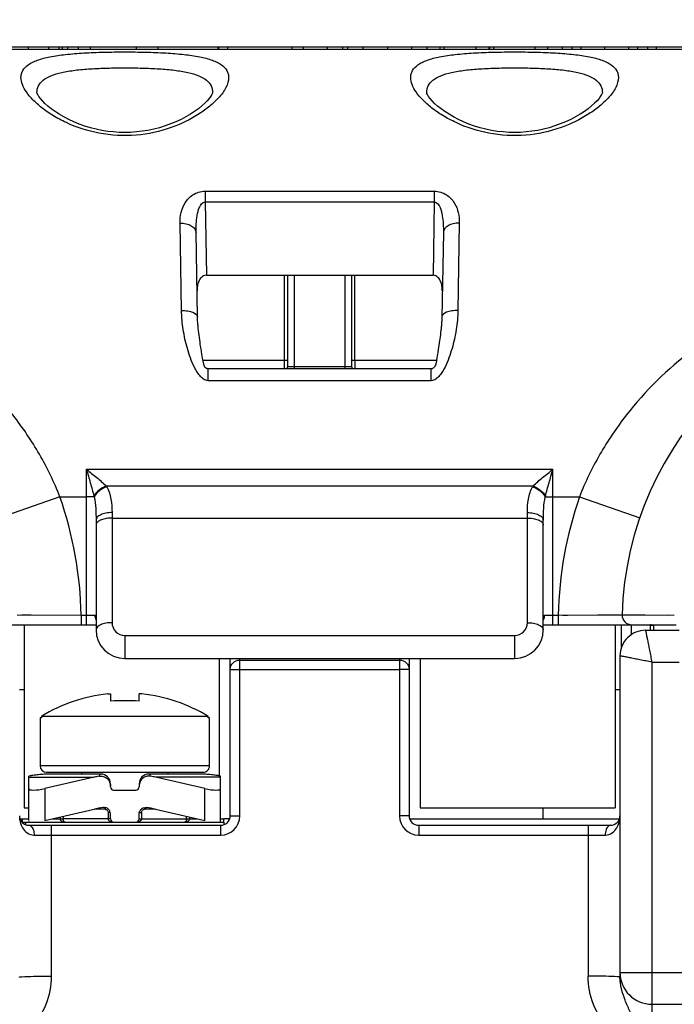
# Model space of a CAD drawing. Header units: millimetres. Extents: x 0 to 594, y 0 to 420.
# Tile 90 of 104: x 83 to 103, y 353 to 384. Entities that reach past the tile are written whole.
import ezdxf

# ---------------------------------------------------------------- set-up
doc = ezdxf.new("R2010")
doc.units = ezdxf.units.MM
doc.header["$LTSCALE"] = 32.67
doc.layers.get('0').update_dxf_attribs({"linetype": 'CONTINUOUS'})
doc.layers.add('3_ALL_AXES', color=7, linetype='CONTINUOUS')
doc.styles.get("Standard").update_dxf_attribs({"font": 'txt', "width": 0.85})
doc.dimstyles.new('DIMSTYLE_8', dxfattribs={"dimtxt": 3.5, "dimasz": 3.5, "dimexe": 1, "dimexo": 0.5, "dimgap": 0.875, "dimtad": 1, "dimdec": 1, "dimdsep": 46, "dimtxsty": 'STANDARD', "dimblk": '_FILLED', "dimblk1": '_FILLED', "dimblk2": '_FILLED', "dimcen": 0.09, "dimadec": 4, "dimazin": 2, "dimtp": 0.15, "dimtm": 0.15, "dimtfac": 1, "dimtdec": 1, "dimtofl": 0, "dimtmove": 0, "dimatfit": 3, "dimldrblk": '_FILLED', "dimfxl": 1, "dimtolj": 1, "dimarcsym": 0})

# ---------------------------------------------------------------- blocks, each defined once
blk = doc.blocks.new('_FILLED')
at = {"color": 0, "linetype": 'BYBLOCK'}
blk.add_solid([(0, 0), (-1, 0.1429), (-1, -0.1429)], dxfattribs=at)
blk = doc.blocks.new('*D11')
at = {"color": 2, "linetype": 'CONTINUOUS'}
for p, q in [((72.302, 365.632), (72.302, 398.333)), ((111.762, 365.632), (111.762, 398.333)), ((72.302, 397.333), (92.032, 397.333)), ((111.762, 397.333), (92.032, 397.333))]:
    blk.add_line(p, q, dxfattribs=at)
at = {"color": 2, "linetype": 'CONTINUOUS', "xscale": 3.5, "yscale": 3.5, "zscale": 3.5, "rotation": 180}
blk.add_blockref('_FILLED', (72.302, 397.333), dxfattribs=at)
at = {"color": 2, "linetype": 'CONTINUOUS', "xscale": 3.5, "yscale": 3.5, "zscale": 3.5}
blk.add_blockref('_FILLED', (111.762, 397.333), dxfattribs=at)
at = {"color": 2, "linetype": 'CONTINUOUS', "insert": (92.032, 401.708), "char_height": 3.5, "width": 14.625, "attachment_point": 2, "line_spacing_factor": 0.9}
blk.add_mtext('39.5', dxfattribs=at)

msp = doc.modelspace()

# ---------------------------------------------------------------- linework, layer by layer
at = {"color": 7, "linetype": 'CONTINUOUS'}
for p, q in [((80.53066, 383.20778), (118.03174, 383.20778)), ((83.97701, 383.13193), (83.97701, 383.20778)), ((84.14955, 383.13193), (84.14955, 383.20778)), ((84.48467, 383.13193), (84.48467, 383.20778)), ((84.8628, 383.13193), (84.8628, 383.20778)), ((86.30013, 383.13193), (86.30013, 383.20778)), ((86.97074, 383.13193), (86.97074, 383.20778)), ((88.85723, 383.13193), (88.85723, 383.20778)), ((88.87723, 383.13193), (88.87723, 383.20778)), ((89.15807, 383.13193), (89.15807, 383.20778)), ((91.16782, 383.13193), (91.16782, 383.20778)), ((91.52076, 383.13193), (91.52076, 383.20778)), ((92.2728, 383.13193), (92.2728, 383.20778)), ((92.75551, 383.13193), (92.75551, 383.20778)), ((92.9171, 383.13193), (92.9171, 383.20778)), ((93.39153, 383.13193), (93.39153, 383.20778)), ((94.16428, 383.13193), (94.16428, 383.20778)), ((94.91632, 383.13193), (94.91632, 383.20778)), ((95.39903, 383.13193), (95.39903, 383.20778)), ((95.79776, 383.13193), (95.79776, 383.20778)), ((95.92939, 383.13193), (95.92939, 383.20778)), ((96.93004, 383.13193), (96.93004, 383.20778)), ((97.33815, 383.13193), (97.33815, 383.20778)), ((97.35486, 383.13193), (97.35486, 383.20778)), ((97.48319, 383.13193), (97.48319, 383.20778)), ((98.77802, 383.13193), (98.77802, 383.20778)), ((99.17165, 383.13193), (99.17165, 383.20778)), ((99.63364, 383.13193), (99.63364, 383.20778)), ((99.93611, 383.13193), (99.93611, 383.20778)), ((101.99334, 383.13193), (101.99334, 383.20778)), ((102.3041, 383.13193), (102.3041, 383.20778)), ((64.03174, 383.13193), (120.03174, 383.13193)), ((83.18169, 381.78226), (83.18176, 381.78023)), ((95.38169, 381.78226), (95.38176, 381.78023)), ((88.20706, 374.76037), (88.161, 377.39926)), ((88.48428, 376.06275), (95.5792, 376.06275)), ((91.03174, 373.20778), (91.03174, 376.06275)), ((93.03174, 376.06275), (93.03174, 373.20778)), ((95.81849, 374.27285), (95.81023, 374.20606)), ((95.8264, 374.34097), (95.81849, 374.27285)), ((88.27537, 374.0439), (88.26523, 374.11741)), ((88.28541, 373.97383), (88.27537, 374.0439)), ((88.29527, 373.90714), (88.28541, 373.97383)), ((88.30483, 373.84429), (88.29527, 373.90714)), ((95.77596, 373.95536), (95.76282, 373.8665)), ((95.7846, 374.0156), (95.77596, 373.95536)), ((95.79318, 374.07711), (95.7846, 374.0156)), ((95.80176, 374.14077), (95.79318, 374.07711)), ((95.81023, 374.20606), (95.80176, 374.14077)), ((88.3179, 373.76065), (88.30483, 373.84429)), ((88.33101, 373.67883), (88.3179, 373.76065)), ((88.34519, 373.59286), (88.33101, 373.67883)), ((95.72705, 373.63365), (95.71375, 373.54987)), ((95.74498, 373.7491), (95.72705, 373.63365)), ((95.76282, 373.8665), (95.74498, 373.7491)), ((88.35536, 373.53285), (88.34519, 373.59286)), ((88.36598, 373.47203), (88.35536, 373.53285)), ((88.37676, 373.41264), (88.36598, 373.47203)), ((95.71375, 373.54987), (95.70071, 373.46972)), ((95.51952, 373.13473), (88.54397, 373.13473)), ((85.03174, 368.40272), (85.03174, 364.97679)), ((99.03174, 364.97679), (99.03174, 368.40272)), ((80.8765, 365.13193), (85.03174, 365.13193)), ((82.78174, 365.13193), (82.78174, 359.40778)), ((99.03174, 365.13193), (103.18699, 365.13193)), ((101.28174, 365.13193), (101.28174, 359.40778)), ((101.48174, 364.43325), (101.48174, 365.13193)), ((102.48174, 365.10778), (102.48174, 364.95778)), ((102.23174, 364.95778), (103.28174, 364.95778)), ((85.93174, 364.07679), (98.13174, 364.07679)), ((88.88174, 364.07679), (88.88174, 360.39751)), ((89.23174, 359.15777), (89.23174, 364.07679)), ((94.83174, 364.07679), (94.83174, 359.15777)), ((95.18174, 364.07679), (95.18174, 359.40778)), ((101.43174, 364.15777), (101.43174, 354.1114)), ((102.43174, 363.95778), (102.43174, 354.25778)), ((102.43174, 363.95778), (103.28174, 363.95778)), ((82.63174, 363.10778), (82.78174, 363.10778)), ((85.39555, 362.96691), (85.48174, 362.96691)), ((85.48174, 362.96691), (85.48174, 362.73884)), ((86.38174, 362.73884), (86.38174, 362.96691)), ((86.46793, 362.96691), (86.38174, 362.96691)), ((101.28174, 363.10778), (101.43174, 363.10778)), ((83.28174, 362.21559), (83.28174, 360.71559)), ((83.32023, 362.21559), (83.28174, 362.21559)), ((83.32023, 362.26559), (83.32023, 362.21559)), ((88.54326, 362.26559), (83.32023, 362.26559)), ((88.54326, 362.21559), (88.54326, 362.26559)), ((88.58174, 362.21559), (88.54326, 362.21559)), ((88.58174, 360.71559), (88.58174, 362.21559)), ((82.93174, 359.00644), (82.93174, 360.39756)), ((83.18336, 360.43484), (83.09825, 360.42425)), ((84.97016, 360.3599), (83.43174, 360.00644)), ((83.48174, 360.51559), (88.38174, 360.51559)), ((85.18174, 360.45778), (83.59419, 360.45778)), ((84.58174, 360.45778), (84.58174, 360.51559)), ((88.2693, 360.45778), (86.68174, 360.45778)), ((88.43174, 360.00644), (86.89333, 360.3599)), ((87.28174, 360.51559), (87.28174, 360.45778)), ((88.93174, 358.95778), (88.93174, 360.39751)), ((85.48174, 360.05778), (85.48174, 360.15778)), ((86.38174, 360.15778), (86.38174, 360.05778)), ((85.58174, 359.95778), (86.28174, 359.95778)), ((82.78174, 359.40778), (82.93174, 359.40778)), ((83.43174, 359.00644), (84.97016, 359.3599)), ((85.48174, 359.05778), (85.48174, 359.2133)), ((86.38174, 359.05778), (86.38174, 359.2133)), ((86.89333, 359.3599), (88.43174, 359.00644)), ((95.18174, 359.40778), (101.28174, 359.40778)), ((99.03174, 359.05778), (99.03174, 359.40778)), ((82.64898, 359.05778), (82.93174, 359.05778)), ((82.73155, 358.95778), (82.73155, 359.05778)), ((82.73155, 358.95778), (89.03174, 358.95778)), ((82.83168, 358.87497), (82.83168, 358.95778)), ((82.93174, 358.97691), (82.93174, 358.95778)), ((82.93174, 358.85778), (88.93172, 358.85778)), ((88.93174, 359.05778), (89.03174, 359.05778)), ((89.03174, 358.95778), (89.03174, 358.8756)), ((95.13176, 358.85778), (101.13174, 358.85778)), ((102.43174, 353.25778), (120.73943, 353.25778))]:
    msp.add_line(p, q, dxfattribs=at)
at = {"color": 9, "linetype": 'CONTINUOUS'}
for p, q in [((82.91573, 383.13193), (82.91573, 383.20778)), ((83.55008, 383.13193), (83.55008, 383.20778)), ((83.87796, 383.13193), (83.87796, 383.20778)), ((100.21899, 383.13193), (100.21899, 383.20778)), ((100.95333, 383.13193), (100.95333, 383.20778)), ((101.70744, 383.13193), (101.70744, 383.20778)), ((102.57501, 383.13193), (102.57501, 383.20778)), ((88.4442, 378.69179), (88.4442, 378.35909)), ((88.4442, 378.69179), (95.61929, 378.69179)), ((95.61929, 378.69179), (95.61929, 378.35909)), ((88.4442, 378.35909), (88.48428, 376.06275)), ((88.4442, 378.35909), (95.61929, 378.35909)), ((95.61929, 378.35909), (95.5792, 376.06275)), ((87.70714, 374.95978), (87.66108, 377.6964)), ((96.40241, 377.6964), (96.35635, 374.95978)), ((90.93174, 373.13473), (90.93174, 376.06275)), ((91.23174, 376.06275), (91.23174, 373.13473)), ((92.83174, 373.13473), (92.83174, 376.06275)), ((93.13174, 373.40778), (93.1317, 376.06275)), ((88.37768, 373.40778), (91.03174, 373.40778)), ((93.03174, 373.40778), (95.69023, 373.40778)), ((93.13174, 373.40778), (93.13174, 373.13473)), ((88.54397, 372.76446), (88.54397, 373.13473)), ((91.03174, 373.20778), (93.03174, 373.20778)), ((95.51952, 372.76446), (95.51952, 373.13473)), ((95.51952, 372.76446), (88.54397, 372.76446)), ((84.73174, 365.13193), (84.73174, 369.99386)), ((84.73174, 369.99386), (99.33174, 369.99386)), ((99.33174, 365.13193), (99.33174, 369.99386)), ((85.35162, 369.47464), (98.71185, 369.47462)), ((83.90144, 369.13193), (82.0107, 368.47994)), ((83.90149, 369.13174), (84.73174, 369.13193)), ((99.09357, 369.13193), (100.16199, 369.13172)), ((100.16205, 369.13193), (102.05279, 368.47994)), ((85.53174, 368.63834), (85.53174, 365.19538)), ((85.53174, 368.4679), (98.53174, 368.4679)), ((98.53174, 365.19538), (98.53174, 368.63834)), ((82.56709, 365.44096), (84.56808, 365.43193)), ((82.70541, 365.44019), (83.00358, 365.43865)), ((83.00358, 365.43865), (84.56808, 365.43193)), ((84.56808, 365.43193), (84.56808, 365.13193)), ((84.56808, 365.43193), (84.99155, 365.43193)), ((99.07194, 365.43193), (99.49541, 365.43193)), ((99.49541, 365.43193), (101.49639, 365.44096)), ((99.49541, 365.43193), (99.49541, 365.13193)), ((100.74322, 365.43711), (101.0599, 365.43865)), ((101.0599, 365.43865), (101.44627, 365.44068)), ((101.44627, 365.44068), (101.49639, 365.44096)), ((101.49639, 365.44096), (103.13231, 365.43385)), ((101.49639, 365.44096), (101.49926, 365.4409)), ((101.49926, 365.4409), (102.09885, 365.43858)), ((102.09885, 365.43858), (102.20646, 365.43814)), ((102.20646, 365.43814), (102.91288, 365.4349)), ((101.78174, 365.13193), (101.78174, 364.81813)), ((102.48174, 365.10778), (102.38174, 365.10778)), ((102.38174, 364.95778), (102.38174, 365.10777)), ((85.93174, 364.79538), (85.93174, 364.07679)), ((85.93174, 364.79538), (98.13174, 364.79538)), ((98.13174, 364.79538), (98.13174, 364.07679)), ((89.53174, 359.14993), (89.53174, 364.07679)), ((94.53174, 364.07679), (94.53174, 359.14993)), ((89.53174, 364.02557), (94.53174, 364.02557)), ((89.53174, 363.72668), (94.53174, 363.72668)), ((88.58174, 360.71559), (83.28174, 360.71559)), ((82.93174, 360.3599), (84.97016, 360.3599)), ((88.93174, 360.3599), (86.89333, 360.3599)), ((83.43174, 360.00644), (83.43174, 359.00644)), ((88.43174, 359.00644), (88.43174, 360.00644)), ((84.00156, 359.13736), (84.00156, 359.05777)), ((85.3127, 359.35778), (84.97016, 359.35778)), ((85.40793, 359.25778), (85.40793, 359.05777)), ((85.47661, 359.25778), (85.40793, 359.25778)), ((86.38683, 359.25778), (86.45555, 359.25778)), ((86.45555, 359.25778), (86.45555, 359.05777)), ((86.89333, 359.35778), (86.55079, 359.35778)), ((87.86193, 359.05777), (87.86193, 359.13736)), ((83.63174, 358.85778), (83.63174, 354.13759)), ((83.65521, 359.05778), (84.00156, 359.05777)), ((83.90505, 359.11518), (83.90505, 359.05778)), ((85.48174, 359.05778), (84.00156, 359.05778)), ((86.38174, 359.05778), (88.20828, 359.05778)), ((87.95844, 359.11518), (87.95844, 359.05778)), ((88.93174, 358.85778), (88.93174, 358.54993)), ((95.13174, 358.85778), (95.13174, 358.54993)), ((100.43174, 358.85778), (100.43174, 354.13759)), ((83.63174, 358.54993), (88.93174, 358.54993)), ((95.13174, 358.54993), (100.43176, 358.54993)), ((101.43174, 354.25778), (120.73943, 354.25778)), ((102.43174, 354.25778), (102.43174, 351.31014))]:
    msp.add_line(p, q, dxfattribs=at)
at = {"color": 7, "linetype": 'CONTINUOUS'}
for points in [[(88.68172, 381.78024), (88.68178, 381.78215), (88.6807, 381.77653), (88.67377, 381.75449), (88.65578, 381.71491), (88.62334, 381.66018), (88.57631, 381.5953), (88.51385, 381.52198), (88.43512, 381.44157), (88.34229, 381.35786), (88.23598, 381.27233), (88.11619, 381.18585), (87.98494, 381.10065), (87.84308, 381.01789), (87.69114, 380.93848), (87.53111, 380.86398), (87.36415, 380.79533), (87.19113, 380.73329), (87.0142, 380.67888), (86.83545, 380.63275), (86.65543, 380.59502), (86.47424, 380.56567), (86.29395, 380.54488), (86.11497, 380.53248), (85.93485, 380.52823), (85.75473, 380.5322), (85.57571, 380.54432), (85.39532, 380.56483), (85.21398, 380.59392), (85.03377, 380.63142), (84.85478, 380.67733), (84.67759, 380.73155), (84.50429, 380.79343), (84.337, 380.86196), (84.17663, 380.93637), (84.02433, 381.01572), (83.88209, 381.09847), (83.75043, 381.18371), (83.63022, 381.27026), (83.5235, 381.3559), (83.43026, 381.43977), (83.35113, 381.52035), (83.28832, 381.59383), (83.24101, 381.65887), (83.2083, 381.71379), (83.19005, 381.75364), (83.18289, 381.7761), (83.18169, 381.78226)], [(100.88172, 381.78024), (100.88178, 381.78215), (100.8807, 381.77653), (100.87377, 381.75449), (100.85578, 381.71491), (100.82334, 381.66018), (100.77631, 381.5953), (100.71385, 381.52198), (100.63512, 381.44157), (100.54229, 381.35786), (100.43598, 381.27233), (100.31619, 381.18585), (100.18494, 381.10065), (100.04308, 381.01789), (99.89114, 380.93848), (99.73111, 380.86398), (99.56415, 380.79533), (99.39113, 380.73329), (99.2142, 380.67888), (99.03545, 380.63275), (98.85543, 380.59502), (98.67424, 380.56567), (98.49395, 380.54488), (98.31497, 380.53248), (98.13485, 380.52823), (97.95473, 380.5322), (97.77571, 380.54432), (97.59532, 380.56483), (97.41398, 380.59392), (97.23377, 380.63142), (97.05478, 380.67733), (96.87759, 380.73155), (96.70429, 380.79343), (96.537, 380.86196), (96.37663, 380.93637), (96.22433, 381.01572), (96.08209, 381.09847), (95.95043, 381.18371), (95.83022, 381.27026), (95.7235, 381.3559), (95.63026, 381.43977), (95.55113, 381.52035), (95.48832, 381.59383), (95.44101, 381.65887), (95.4083, 381.71379), (95.39005, 381.75364), (95.38289, 381.7761), (95.38169, 381.78226)], [(95.90249, 377.39926), (95.85599, 374.73953), (95.85492, 374.70357), (95.85346, 374.66745), (95.85162, 374.63131), (95.84943, 374.59494), (95.84689, 374.55826), (95.84403, 374.52146), (95.8409, 374.48477), (95.83752, 374.44811), (95.83393, 374.41163), (95.83021, 374.37584), (95.8264, 374.34097)], [(88.26523, 374.11741), (88.25508, 374.19426), (88.25004, 374.23398), (88.24511, 374.27409), (88.24032, 374.31463), (88.23568, 374.3556), (88.23131, 374.39635), (88.22721, 374.43681), (88.22341, 374.47694), (88.22, 374.51603), (88.21702, 374.55348), (88.21445, 374.58953), (88.21226, 374.62476), (88.21044, 374.65895), (88.20899, 374.69209), (88.20788, 374.72509), (88.20706, 374.76044)], [(88.54397, 373.13471), (88.53551, 373.13496), (88.51912, 373.13705), (88.50451, 373.14115), (88.49104, 373.14713), (88.47828, 373.15469), (88.4668, 373.16314), (88.45682, 373.17212), (88.44807, 373.1816), (88.44052, 373.19126), (88.43436, 373.20046), (88.42939, 373.20889), (88.42511, 373.21707), (88.42153, 373.22473), (88.41859, 373.23173), (88.4157, 373.23941), (88.41277, 373.24819), (88.40979, 373.25819), (88.40638, 373.27085), (88.40227, 373.28761), (88.3976, 373.30822), (88.39268, 373.33125), (88.38756, 373.3564), (88.38219, 373.38391), (88.37676, 373.41264)], [(95.70071, 373.46972), (95.69206, 373.41833), (95.6878, 373.39374), (95.68355, 373.36987), (95.67935, 373.34707), (95.67538, 373.32633), (95.67161, 373.30752), (95.6681, 373.29103), (95.66516, 373.27817), (95.66298, 373.2693), (95.66129, 373.26298), (95.65966, 373.2575), (95.65802, 373.25258), (95.65626, 373.24784), (95.65385, 373.24195), (95.65051, 373.23455), (95.64627, 373.22604), (95.64093, 373.21651), (95.63429, 373.20608), (95.62623, 373.19502), (95.61672, 373.18373), (95.60562, 373.17239), (95.59289, 373.16144), (95.57889, 373.15178), (95.56373, 373.14394), (95.54751, 373.13831), (95.53078, 373.13527), (95.51952, 373.1347)], [(83.09824, 360.42425), (83.01382, 360.41171), (82.93174, 360.39754)], [(83.59419, 360.45778), (83.52968, 360.45722), (83.44231, 360.45466), (83.35545, 360.45006), (83.26911, 360.44345), (83.18336, 360.43484)], [(88.93174, 360.39754), (88.84968, 360.41171), (88.76525, 360.42425), (88.68014, 360.43484), (88.59439, 360.44345), (88.50805, 360.45006), (88.42118, 360.45466), (88.33381, 360.45722), (88.2693, 360.45778)]]:
    msp.add_lwpolyline(points, dxfattribs=at)
at = {"color": 9, "linetype": 'CONTINUOUS'}
msp.add_lwpolyline([(99.64489, 365.43253), (99.79357, 365.43309), (100.74322, 365.43711)], dxfattribs=at)
at = {"color": 7, "linetype": 'CONTINUOUS'}
for centre, radius, start, end in [((111.76174, 365.13193), 10.27, 2.933512, 178.275694), ((90.93174, 373.20778), 0.1, 312.882233, 360), ((93.13174, 373.20778), 0.1, 179.999933, 227.117763), ((101.79626, 365.43193), 0.3, 178.275694, 270), ((85.93174, 364.97679), 0.9, 180, 270), ((98.13174, 364.97679), 0.9, 270, 360), ((102.23174, 364.15778), 0.8, 90, 180.000727), ((85.93174, 357.95892), 5.0366, 96.111215, 121.232139), ((85.93174, 357.95892), 5.0366, 58.767861, 83.888785), ((85.93174, 356.77002), 5.98576, 85.688523, 94.311477), ((83.48174, 360.71559), 0.2, 180, 270), ((88.38174, 360.71559), 0.2, 269.99999, 360), ((85.8128, 356.6908), 3.76461, 100.480173, 102.934204), ((85.18174, 360.15778), 0.3, 0, 90), ((86.68174, 360.15775), 0.3, 89.952997, 180.001005), ((86.05067, 356.69073), 3.76469, 77.065814, 79.519793), ((88.2725, 356.82036), 3.63739, 84.059665, 90.050449), ((85.58174, 360.05778), 0.1, 180, 270), ((86.28174, 360.05778), 0.1, 270, 360), ((82.93174, 359.15778), 0.3, 180, 270), ((85.81972, 355.65765), 3.79847, 98.593491, 102.92406), ((86.04376, 355.65763), 3.79849, 77.075952, 81.4065), ((88.93174, 359.15778), 0.3, 269.995623, 359.997027), ((95.13174, 359.15778), 0.3, 180.001647, 270.003714), ((101.13174, 359.15778), 0.3, 270, 360), ((85.58174, 359.05778), 0.1, 180, 270), ((86.28174, 359.05778), 0.1, 270, 360), ((102.43174, 354.25778), 1, 180, 270)]:
    msp.add_arc(centre, radius, start, end, dxfattribs=at)
at = {"color": 9, "linetype": 'CONTINUOUS'}
for centre, radius, start, end in [((84.55615, 368.99128), 0.93081, 29.425768, 31.284204), ((99.50686, 368.99156), 0.93026, 148.716467, 150.574413), ((72.30174, 365.13193), 12.27, 1.401014, 19.025123), ((84.75792, 294.09497), 75.03697, 89.8380788, 90.0199909), ((83.4954, 368.79282), 1.51301, 12.940365, 13.884691), ((100.55537, 368.79589), 1.49993, 166.112526, 167.053518), ((111.76174, 365.13193), 12.27, 160.974948, 178.598986), ((85.33698, 365.43212), 0.34543, 180.031172, 193.0203), ((98.7265, 365.43213), 0.34544, 346.979686, 359.967943), ((85.93174, 365.19538), 0.4, 180.000613, 270.000292), ((98.13175, 365.19538), 0.4, 269.999709, 359.999387), ((102.58174, 365.10778), 0.2, 169.448712, 180.004061), ((88.2693, 357.03624), 3.42154, 88.788442, 90.000026), ((88.26932, 357.03754), 3.42024, 88.511157, 88.788386), ((88.27139, 357.07756), 3.38018, 78.734252, 88.528571), ((88.93163, 359.15004), 0.60011, 270.010656, 359.989153), ((95.13186, 359.15004), 0.60011, 180.010912, 269.989088), ((83.60347, 463.55027), 105.00034, 269.7216028, 270.0154283), ((100.43858, 472.89802), 114.3481, 269.996584, 270.2663818)]:
    msp.add_arc(centre, radius, start, end, dxfattribs=at)
at = {"color": 7, "linetype": 'CONTINUOUS'}
for centre, major_axis, start_param, end_param in [((83.43174, 360.12132), (0.49931, 0.12076), 3.08900106, 4.65979739), ((88.43174, 360.12132), (0.49931, -0.12076), -1.51820473, 0.05259159)]:
    msp.add_ellipse(centre, major_axis=major_axis, ratio=0.2176587, start_param=start_param, end_param=end_param, dxfattribs=at)
at = {"color": 9, "linetype": 'CONTINUOUS'}
for points, knots in [([(82.68174, 382.24837), (82.68175, 382.2859), (82.69067, 382.36118), (82.75066, 382.50895), (82.87668, 382.63249), (83.04021, 382.72752), (83.2644, 382.82165), (83.61338, 382.90902), (84.1014, 382.97778), (84.66585, 383.02085), (85.28463, 383.04395), (85.93175, 383.05113), (86.57887, 383.04395), (87.19764, 383.02085), (87.7621, 382.97778), (88.25012, 382.90901), (88.5991, 382.82165), (88.82329, 382.72752), (88.98682, 382.6325), (89.11283, 382.50895), (89.17281, 382.36118), (89.18173, 382.2859), (89.18174, 382.24837)], [0, 0, 0, 0, 0.01584092, 0.03159337, 0.06651434, 0.08750039, 0.11143337, 0.16881896, 0.23870418, 0.31928661, 0.40761482, 0.50000032, 0.59238583, 0.68071403, 0.76129649, 0.83118174, 0.88856744, 0.9125005, 0.93348654, 0.96840695, 0.98415921, 1, 1, 1, 1]), ([(94.88174, 382.24837), (94.88175, 382.2859), (94.89067, 382.36118), (94.95066, 382.50895), (95.07668, 382.63249), (95.24021, 382.72752), (95.4644, 382.82165), (95.81338, 382.90902), (96.3014, 382.97778), (96.86585, 383.02085), (97.48463, 383.04395), (98.13175, 383.05113), (98.77887, 383.04395), (99.39764, 383.02085), (99.9621, 382.97778), (100.45012, 382.90901), (100.7991, 382.82165), (101.02329, 382.72752), (101.18682, 382.6325), (101.31283, 382.50895), (101.37281, 382.36118), (101.38173, 382.2859), (101.38174, 382.24837)], [0, 0, 0, 0, 0.01584092, 0.03159337, 0.06651434, 0.08750039, 0.11143337, 0.16881896, 0.23870418, 0.31928661, 0.40761482, 0.50000032, 0.59238583, 0.68071403, 0.76129649, 0.83118174, 0.88856744, 0.9125005, 0.93348654, 0.96840695, 0.98415921, 1, 1, 1, 1]), ([(83.18174, 381.77992), (83.18175, 381.8512), (83.21423, 382.00187), (83.3797, 382.18784), (83.6373, 382.3221), (83.9774, 382.41878), (84.39305, 382.4844), (84.86998, 382.52536), (85.38987, 382.54718), (85.93175, 382.55396), (86.47362, 382.54718), (86.99351, 382.52536), (87.47044, 382.4844), (87.88609, 382.41878), (88.22619, 382.3221), (88.48379, 382.18785), (88.64926, 382.00187), (88.68173, 381.8512), (88.68174, 381.77992)], [0, 0, 0, 0, 0.03494426, 0.07219454, 0.11808642, 0.17566054, 0.24494296, 0.32409517, 0.41024499, 0.50000013, 0.58975526, 0.67590503, 0.75505716, 0.8243395, 0.88191344, 0.92780508, 0.96505539, 1, 1, 1, 1]), ([(95.38174, 381.77992), (95.38175, 381.8512), (95.41423, 382.00187), (95.5797, 382.18784), (95.8373, 382.3221), (96.1774, 382.41878), (96.59305, 382.4844), (97.06998, 382.52536), (97.58987, 382.54718), (98.13175, 382.55396), (98.67362, 382.54718), (99.19351, 382.52536), (99.67044, 382.4844), (100.08609, 382.41878), (100.42619, 382.3221), (100.68379, 382.18785), (100.84926, 382.00187), (100.88173, 381.8512), (100.88174, 381.77992)], [0, 0, 0, 0, 0.03494426, 0.07219454, 0.11808642, 0.17566054, 0.24494296, 0.32409517, 0.41024499, 0.50000013, 0.58975526, 0.67590503, 0.75505716, 0.8243395, 0.88191344, 0.92780508, 0.96505539, 1, 1, 1, 1]), ([(88.85782, 381.60309), (88.77637, 381.51397), (88.58601, 381.33698), (88.11261, 380.99537), (87.35217, 380.62836), (86.27811, 380.39384), (85.14463, 380.45507), (84.27459, 380.73578), (83.69343, 381.04456), (83.34277, 381.28503), (83.06202, 381.53181), (82.85338, 381.77625), (82.71933, 382.01197), (82.68177, 382.17456), (82.68174, 382.24837)], [0, 0, 0, 0, 0.05036508, 0.10800944, 0.24310277, 0.39930527, 0.56169194, 0.71072964, 0.77662402, 0.83575928, 0.88769266, 0.93214006, 0.96921147, 1, 1, 1, 1]), ([(89.18174, 382.24837), (89.1817, 382.14202), (89.1256, 381.97171), (88.99597, 381.76469), (88.90744, 381.65739), (88.85782, 381.60309)], [0, 0, 0, 0, 0.43442585, 0.69952847, 1, 1, 1, 1]), ([(101.05782, 381.60309), (100.97637, 381.51397), (100.78601, 381.33698), (100.31261, 380.99537), (99.55217, 380.62836), (98.47811, 380.39384), (97.34463, 380.45507), (96.47459, 380.73578), (95.89343, 381.04456), (95.54277, 381.28503), (95.26202, 381.53181), (95.05338, 381.77625), (94.91933, 382.01197), (94.88177, 382.17456), (94.88174, 382.24837)], [0, 0, 0, 0, 0.05036508, 0.10800944, 0.24310277, 0.39930527, 0.56169194, 0.71072964, 0.77662402, 0.83575928, 0.88769266, 0.93214006, 0.96921147, 1, 1, 1, 1]), ([(101.38174, 382.24837), (101.3817, 382.14202), (101.3256, 381.97171), (101.19597, 381.76469), (101.10744, 381.65739), (101.05782, 381.60309)], [0, 0, 0, 0, 0.43442585, 0.69952847, 1, 1, 1, 1]), ([(87.66108, 377.6964), (87.65924, 377.80576), (87.67933, 378.0264), (87.80173, 378.34521), (88.00981, 378.5654), (88.24035, 378.67165), (88.37523, 378.69188), (88.4442, 378.69179)], [0, 0, 0, 0, 0.23264727, 0.46603473, 0.71491657, 0.8532908, 1, 1, 1, 1]), ([(95.61929, 378.69179), (95.68826, 378.69172), (95.82316, 378.67182), (96.05362, 378.56531), (96.26174, 378.34524), (96.38415, 378.02639), (96.40426, 377.80576), (96.40241, 377.6964)], [0, 0, 0, 0, 0.14670532, 0.28507471, 0.53396059, 0.76735122, 1, 1, 1, 1]), ([(88.161, 377.39926), (88.15946, 377.48743), (88.1626, 377.66385), (88.18475, 377.88195), (88.222, 378.05598), (88.26976, 378.21221), (88.35947, 378.36164), (88.4442, 378.35909)], [0, 0, 0, 0, 0.2531029, 0.50513534, 0.63091573, 0.75670348, 1, 1, 1, 1]), ([(95.61929, 378.35909), (95.70402, 378.36142), (95.79371, 378.21227), (95.84149, 378.05598), (95.87874, 377.88196), (95.90089, 377.66386), (95.90403, 377.48743), (95.90249, 377.39926)], [0, 0, 0, 0, 0.24328172, 0.36907082, 0.49485331, 0.74689048, 1, 1, 1, 1]), ([(87.66108, 377.69641), (87.72482, 377.6971), (87.84722, 377.68446), (88.00853, 377.62431), (88.1262, 377.52928), (88.16029, 377.43998), (88.161, 377.39926)], [0, 0, 0, 0, 0.30223351, 0.57666453, 0.80687157, 1, 1, 1, 1]), ([(96.40241, 377.6964), (96.33867, 377.6971), (96.21627, 377.68445), (96.05496, 377.6243), (95.93728, 377.52928), (95.9032, 377.43998), (95.90249, 377.39926)], [0, 0, 0, 0, 0.30223296, 0.5766644, 0.80687196, 1, 1, 1, 1]), ([(83.90153, 369.13174), (83.72086, 369.59009), (83.29115, 370.47858), (82.19666, 372.09944), (80.44386, 373.81327), (77.9178, 375.2964), (75.11432, 376.18909), (72.1691, 376.47123), (69.23077, 376.13364), (66.44923, 375.18912), (64.78454, 374.1641), (64.03184, 373.56319)], [0, 0, 0, 0, 0.06328117, 0.12620791, 0.25053518, 0.3743533, 0.49924699, 0.62547478, 0.75159421, 0.87629129, 1, 1, 1, 1]), ([(120.03164, 373.56319), (119.27876, 374.16424), (117.61363, 375.18947), (114.83132, 376.13401), (111.89243, 376.47128), (108.9472, 376.18867), (106.14441, 375.29577), (103.61931, 373.81288), (101.86695, 372.09955), (100.77246, 370.47882), (100.34267, 369.59019), (100.16195, 369.13172)], [0, 0, 0, 0, 0.12373862, 0.24846615, 0.3746166, 0.5008491, 0.62571315, 0.74947953, 0.87377147, 0.93670272, 1, 1, 1, 1]), ([(87.70714, 374.95978), (87.77077, 374.96069), (87.86368, 374.95515), (87.98208, 374.93081), (88.09648, 374.8955), (88.20586, 374.82913), (88.20706, 374.76037)], [0, 0, 0, 0, 0.33808341, 0.49384998, 0.63462995, 1, 1, 1, 1]), ([(88.54397, 372.76446), (88.51706, 372.76447), (88.46302, 372.77479), (88.36824, 372.82601), (88.27309, 372.92101), (88.18267, 373.05092), (88.08189, 373.23439), (87.9813, 373.47407), (87.85527, 373.86456), (87.74811, 374.35935), (87.71048, 374.76092), (87.70714, 374.95978)], [0, 0, 0, 0, 0.03278937, 0.06543741, 0.1300488, 0.19423333, 0.25805382, 0.38471897, 0.51025212, 0.75766584, 1, 1, 1, 1]), ([(96.35635, 374.95978), (96.353, 374.76093), (96.31538, 374.35939), (96.20824, 373.86464), (96.08223, 373.47418), (95.98166, 373.23452), (95.8809, 373.05106), (95.7905, 372.92114), (95.69536, 372.82611), (95.60055, 372.77482), (95.54647, 372.76448), (95.51952, 372.76446)], [0, 0, 0, 0, 0.24231865, 0.48971254, 0.6152347, 0.74188874, 0.80570381, 0.86988291, 0.93449664, 0.96716458, 1, 1, 1, 1]), ([(96.35635, 374.95978), (96.29271, 374.96069), (96.19981, 374.95515), (96.0814, 374.93081), (95.967, 374.89549), (95.85762, 374.82913), (95.85642, 374.76037)], [0, 0, 0, 0, 0.33808307, 0.49384963, 0.63462965, 1, 1, 1, 1]), ([(84.73174, 369.99386), (84.8398, 369.90664), (85.04993, 369.73795), (85.25693, 369.56475), (85.35161, 369.47464)], [0, 0, 0, 0, 0.5151294, 1, 1, 1, 1]), ([(84.73174, 369.99386), (84.77212, 369.85334), (84.85248, 369.57484), (84.92968, 369.29536), (84.9642, 369.15589)], [0, 0, 0, 0, 0.50436952, 1, 1, 1, 1]), ([(98.71186, 369.47462), (98.80652, 369.56474), (99.01353, 369.73794), (99.22371, 369.90661), (99.33174, 369.99386)], [0, 0, 0, 0, 0.48486075, 1, 1, 1, 1]), ([(99.09928, 369.15589), (99.13378, 369.29536), (99.21104, 369.57483), (99.29134, 369.85335), (99.33174, 369.99386)], [0, 0, 0, 0, 0.49562723, 1, 1, 1, 1]), ([(85.35163, 369.47461), (85.27071, 369.44224), (85.12348, 369.35363), (85.00602, 369.22656), (84.9642, 369.15589)], [0, 0, 0, 0, 0.51491827, 1, 1, 1, 1]), ([(85.36688, 369.44859), (85.28372, 369.41737), (85.13275, 369.33066), (85.01191, 369.20312), (84.96992, 369.13193)], [0, 0, 0, 0, 0.5180009, 1, 1, 1, 1]), ([(85.36688, 369.44859), (85.43346, 369.33059), (85.51591, 369.05867), (85.53174, 368.78063), (85.53174, 368.63834)], [0, 0, 0, 0, 0.48775653, 1, 1, 1, 1]), ([(98.53174, 368.63834), (98.53174, 368.78063), (98.54758, 369.05867), (98.63003, 369.33059), (98.69661, 369.44859)], [0, 0, 0, 0, 0.51224437, 1, 1, 1, 1]), ([(98.69661, 369.44859), (98.77977, 369.41737), (98.93073, 369.33066), (99.05158, 369.20312), (99.09357, 369.13193)], [0, 0, 0, 0, 0.51800094, 1, 1, 1, 1]), ([(98.71185, 369.47461), (98.79278, 369.44224), (98.94, 369.35363), (99.05747, 369.22656), (99.09928, 369.15589)], [0, 0, 0, 0, 0.51491794, 1, 1, 1, 1]), ([(84.96998, 369.13164), (84.99772, 369.01352), (85.02583, 368.76963), (85.03174, 368.52558), (85.03174, 368.40272)], [0, 0, 0, 0, 0.49687377, 1, 1, 1, 1]), ([(99.03174, 368.40272), (99.03174, 368.52563), (99.03766, 368.76978), (99.0658, 369.01377), (99.09357, 369.13193)], [0, 0, 0, 0, 0.50312704, 1, 1, 1, 1]), ([(85.53174, 368.63834), (85.46768, 368.63834), (85.34675, 368.62763), (85.20629, 368.58685), (85.1176, 368.53737), (85.0699, 368.49694), (85.0393, 368.45174), (85.03174, 368.41834), (85.03174, 368.40272)], [0, 0, 0, 0, 0.32296417, 0.60876002, 0.72918786, 0.8327752, 0.92122544, 1, 1, 1, 1]), ([(85.53174, 368.4679), (85.47182, 368.4679), (85.35812, 368.45912), (85.22481, 368.42596), (85.13692, 368.3853), (85.07602, 368.34483), (85.04173, 368.30208), (85.0345, 368.27217)], [0, 0, 0, 0, 0.32043752, 0.60709155, 0.72957703, 0.83543784, 1, 1, 1, 1]), ([(98.53174, 368.63834), (98.5958, 368.63834), (98.71673, 368.62763), (98.85719, 368.58685), (98.94589, 368.53737), (98.99359, 368.49694), (99.02418, 368.45174), (99.03174, 368.41834), (99.03174, 368.40272)], [0, 0, 0, 0, 0.32296415, 0.60875997, 0.72918781, 0.83277515, 0.92122541, 1, 1, 1, 1]), ([(98.53174, 368.4679), (98.59166, 368.4679), (98.70536, 368.45912), (98.83868, 368.42596), (98.92657, 368.3853), (98.98747, 368.34483), (99.02176, 368.30208), (99.02898, 368.27217)], [0, 0, 0, 0, 0.32043752, 0.60709155, 0.72957703, 0.83543784, 1, 1, 1, 1]), ([(84.99155, 365.43193), (84.99739, 365.43193), (85.00764, 365.43145), (85.02097, 365.42848), (85.03009, 365.42169), (85.03174, 365.41501), (85.03174, 365.4119)], [0, 0, 0, 0, 0.35163631, 0.61567995, 0.81338835, 1, 1, 1, 1]), ([(85.53174, 365.19538), (85.46772, 365.19538), (85.37416, 365.18805), (85.25555, 365.16042), (85.13926, 365.12086), (85.03174, 365.04777), (85.03174, 364.97679)], [0, 0, 0, 0, 0.33445697, 0.48910862, 0.62921834, 1, 1, 1, 1]), ([(98.53174, 365.19538), (98.59576, 365.19538), (98.68933, 365.18805), (98.80794, 365.16042), (98.92423, 365.12086), (99.03174, 365.04777), (99.03174, 364.97679)], [0, 0, 0, 0, 0.33445722, 0.489109, 0.62921879, 1, 1, 1, 1]), ([(102.23175, 364.95778), (102.23133, 364.9577), (102.23277, 364.95523), (102.23228, 364.9523), (102.23399, 364.94568), (102.23601, 364.93288), (102.24065, 364.91041), (102.24758, 364.87689), (102.25665, 364.83428), (102.26726, 364.78321), (102.27903, 364.72411), (102.29709, 364.63125), (102.32292, 364.50055), (102.3581, 364.32993), (102.39253, 364.14488), (102.41765, 364.01787), (102.43254, 363.95375)], [0, 0, 0, 0, 0.00123342, 0.00492113, 0.0110448, 0.0195865, 0.04385388, 0.07754356, 0.12022154, 0.17135924, 0.23041953, 0.29676409, 0.44851376, 0.6207752, 0.80715549, 1, 1, 1, 1]), ([(102.43576, 363.95699), (102.37165, 363.97189), (102.24463, 363.99696), (102.05958, 364.03136), (101.88896, 364.06666), (101.75832, 364.09294), (101.66549, 364.11122), (101.60639, 364.12287), (101.55529, 364.13304), (101.51263, 364.14164), (101.47909, 364.14827), (101.45659, 364.15302), (101.44386, 364.15521), (101.43716, 364.1571), (101.43439, 364.15665), (101.43176, 364.1582), (101.43174, 364.15778)], [0, 0, 0, 0, 0.1928485, 0.37922776, 0.55149787, 0.70330302, 0.76966453, 0.82870476, 0.87978113, 0.92239241, 0.95605232, 0.98034595, 0.98891045, 0.99505622, 0.99876037, 1, 1, 1, 1]), ([(89.23174, 363.73453), (89.23174, 363.80905), (89.2979, 363.96555), (89.45547, 364.02557), (89.53174, 364.02557)], [0, 0, 0, 0, 0.49419259, 1, 1, 1, 1]), ([(94.53174, 364.02557), (94.60788, 364.02557), (94.76542, 363.9657), (94.83174, 363.80919), (94.83174, 363.73453)], [0, 0, 0, 0, 0.50489159, 1, 1, 1, 1]), ([(89.23174, 363.73453), (89.23174, 363.73254), (89.24369, 363.7338), (89.25657, 363.73037), (89.28616, 363.73033), (89.32206, 363.7287), (89.36727, 363.72795), (89.43784, 363.72691), (89.49347, 363.72668), (89.53174, 363.72668)], [0, 0, 0, 0, 0.01989883, 0.07688017, 0.16935757, 0.29355263, 0.44490609, 0.61771402, 1, 1, 1, 1]), ([(94.83174, 363.73453), (94.83174, 363.73254), (94.81979, 363.7338), (94.80691, 363.73037), (94.77733, 363.73033), (94.74143, 363.7287), (94.69622, 363.72795), (94.62564, 363.72691), (94.57001, 363.72668), (94.53174, 363.72668)], [0, 0, 0, 0, 0.01989883, 0.07688017, 0.16935757, 0.29355263, 0.44490609, 0.61771402, 1, 1, 1, 1]), ([(83.59419, 360.45778), (83.42766, 360.45778), (83.20506, 360.44157), (82.98622, 360.4035), (82.93174, 360.39261)], [0, 0, 0, 0, 0.74983747, 1, 1, 1, 1]), ([(85.18174, 360.45778), (85.17705, 360.45778), (85.16631, 360.454), (85.15281, 360.44038), (85.13963, 360.41939), (85.13193, 360.40236), (85.12804, 360.39261)], [0, 0, 0, 0, 0.15975529, 0.36604037, 0.64267387, 1, 1, 1, 1]), ([(82.63174, 359.15778), (82.63175, 359.09184), (82.64821, 358.95845), (82.72613, 358.76908), (82.86898, 358.60468), (83.01674, 358.55155), (83.09328, 358.55117)], [0, 0, 0, 0, 0.23662917, 0.47635905, 0.72533178, 1, 1, 1, 1]), ([(85.30734, 359.41401), (85.30824, 359.40973), (85.3115, 359.39116), (85.31269, 359.37225), (85.31269, 359.35778)], [0, 0, 0, 0, 0.23222883, 1, 1, 1, 1]), ([(85.31269, 359.35778), (85.32501, 359.35778), (85.35015, 359.35256), (85.38181, 359.33029), (85.403, 359.29705), (85.40793, 359.27085), (85.40793, 359.25778)], [0, 0, 0, 0, 0.24239975, 0.48951524, 0.74269561, 1, 1, 1, 1]), ([(86.45556, 359.25778), (86.45556, 359.27085), (86.46049, 359.29705), (86.48167, 359.33029), (86.51333, 359.35256), (86.53848, 359.35778), (86.55079, 359.35778)], [0, 0, 0, 0, 0.25730438, 0.51048472, 0.75760017, 1, 1, 1, 1]), ([(86.55616, 359.41406), (86.55525, 359.40977), (86.55199, 359.39118), (86.55079, 359.37226), (86.55079, 359.35778)], [0, 0, 0, 0, 0.23219716, 1, 1, 1, 1]), ([(89.23174, 359.15778), (89.23174, 359.15578), (89.24374, 359.15708), (89.25661, 359.15362), (89.28617, 359.15358), (89.32205, 359.15196), (89.36732, 359.1512), (89.4379, 359.15017), (89.49352, 359.14993), (89.53174, 359.14993)], [0, 0, 0, 0, 0.02005545, 0.07707661, 0.16928411, 0.29352119, 0.44490819, 0.61822864, 1, 1, 1, 1]), ([(94.83174, 359.15778), (94.83174, 359.15578), (94.81975, 359.15708), (94.80688, 359.15362), (94.77732, 359.15358), (94.74144, 359.15196), (94.69617, 359.1512), (94.62559, 359.15017), (94.56996, 359.14993), (94.53174, 359.14993)], [0, 0, 0, 0, 0.02005542, 0.07707651, 0.16928396, 0.29352097, 0.44490794, 0.6182285, 1, 1, 1, 1]), ([(100.9702, 358.55117), (101.04681, 358.55155), (101.19465, 358.60471), (101.33743, 358.76922), (101.4153, 358.95853), (101.43174, 359.09187), (101.43174, 359.15778)], [0, 0, 0, 0, 0.27489398, 0.52384268, 0.76347377, 1, 1, 1, 1]), ([(82.93174, 358.85777), (82.95403, 358.85778), (82.99683, 358.83894), (83.04012, 358.78598), (83.08312, 358.6919), (83.09397, 358.60844), (83.09329, 358.55117)], [0, 0, 0, 0, 0.17838731, 0.3438868, 0.5414305, 1, 1, 1, 1]), ([(83.90505, 359.05778), (83.90502, 359.04826), (83.90937, 359.02947), (83.92506, 359.00667), (83.94516, 358.98956), (83.97458, 358.97294), (84.01469, 358.96071), (84.04778, 358.95778), (84.06426, 358.95778)], [0, 0, 0, 0, 0.13858161, 0.27059784, 0.39674426, 0.51950768, 0.76024305, 1, 1, 1, 1]), ([(84.06426, 358.95778), (84.05695, 358.95778), (84.04075, 358.96195), (84.02008, 358.98165), (84.00511, 359.01489), (84.00155, 359.04229), (84.00155, 359.05778)], [0, 0, 0, 0, 0.16938832, 0.36951897, 0.64079831, 1, 1, 1, 1]), ([(85.40794, 359.05777), (85.40793, 359.04947), (85.41163, 359.03248), (85.42607, 359.01071), (85.44629, 358.99312), (85.47845, 358.97482), (85.52424, 358.96108), (85.56244, 358.95778), (85.58174, 358.95778)], [0, 0, 0, 0, 0.11366408, 0.23082251, 0.35235887, 0.47762863, 0.73551359, 1, 1, 1, 1]), ([(86.28174, 358.95778), (86.30105, 358.95778), (86.33926, 358.96108), (86.38506, 358.97482), (86.41722, 358.99314), (86.43743, 359.01073), (86.45186, 359.0325), (86.45556, 359.04949), (86.45555, 359.05778)], [0, 0, 0, 0, 0.26452945, 0.5224531, 0.64773329, 0.76926319, 0.88638266, 1, 1, 1, 1]), ([(87.95844, 359.05778), (87.95856, 359.04826), (87.95407, 359.02948), (87.93845, 359.00666), (87.91833, 358.98956), (87.88891, 358.97294), (87.8488, 358.96071), (87.81571, 358.95778), (87.79923, 358.95778)], [0, 0, 0, 0, 0.13856416, 0.27057019, 0.39673979, 0.51950575, 0.7602475, 1, 1, 1, 1]), ([(87.86194, 359.05777), (87.86194, 359.04227), (87.85837, 359.01487), (87.8434, 358.98164), (87.82273, 358.96195), (87.80653, 358.95778), (87.79923, 358.95778)], [0, 0, 0, 0, 0.3593036, 0.63052983, 0.83062703, 1, 1, 1, 1]), ([(101.13174, 358.85779), (101.10946, 358.85779), (101.06666, 358.83895), (101.02337, 358.78599), (100.98038, 358.6919), (100.96952, 358.60844), (100.9702, 358.55117)], [0, 0, 0, 0, 0.17837756, 0.34387621, 0.54142299, 1, 1, 1, 1]), ([(83.63174, 354.13759), (83.63176, 353.83807), (83.50825, 353.2336), (83.02901, 352.45557), (82.36927, 351.83152), (81.87763, 351.48393), (81.63174, 351.31014)], [0, 0, 0, 0, 0.24931363, 0.49908234, 0.74936314, 1, 1, 1, 1]), ([(82.63174, 354.11142), (82.63174, 354.11324), (82.6412, 354.1146), (82.65305, 354.11724), (82.67836, 354.11932), (82.69685, 354.12074), (82.70786, 354.12144)], [0, 0, 0, 0, 0.07099845, 0.26072807, 0.5709644, 1, 1, 1, 1]), ([(82.70786, 354.12144), (82.83043, 354.12919), (83.13856, 354.13473), (83.44652, 354.13759), (83.63174, 354.13759)], [0, 0, 0, 0, 0.39869502, 1, 1, 1, 1]), ([(101.35562, 354.12144), (101.23306, 354.12919), (100.92492, 354.13473), (100.61696, 354.13759), (100.43174, 354.13759)], [0, 0, 0, 0, 0.39869495, 1, 1, 1, 1]), ([(102.43174, 351.31014), (102.18585, 351.48393), (101.69422, 351.83153), (101.03448, 352.45558), (100.55523, 353.23361), (100.43174, 353.83808), (100.43174, 354.13759)], [0, 0, 0, 0, 0.25063752, 0.50091917, 0.7506879, 1, 1, 1, 1]), ([(101.43174, 354.11142), (101.43174, 354.11324), (101.42229, 354.1146), (101.41044, 354.11724), (101.38512, 354.11932), (101.36664, 354.12074), (101.35562, 354.12144)], [0, 0, 0, 0, 0.07099844, 0.26072806, 0.57096439, 1, 1, 1, 1]), ([(102.43174, 351.31014), (102.34496, 351.55827), (102.1732, 352.03935), (101.93195, 352.62154), (101.72877, 353.06298), (101.58375, 353.39218), (101.46622, 353.73925), (101.43174, 353.98627), (101.43174, 354.1114)], [0, 0, 0, 0, 0.26407404, 0.51305316, 0.63272087, 0.75228132, 0.87430362, 1, 1, 1, 1])]:
    msp.add_open_spline(points, degree=3, knots=knots, dxfattribs=at)
at = {"color": 7, "linetype": 'CONTINUOUS'}
for points, knots in [([(88.48428, 376.06275), (88.45539, 376.06275), (88.39845, 376.04947), (88.3303, 376.00063), (88.28009, 375.93871), (88.23231, 375.84845), (88.19862, 375.72614), (88.19196, 375.62579), (88.19283, 375.57582)], [0, 0, 0, 0, 0.13892516, 0.27073257, 0.39656113, 0.5190542, 0.75967955, 1, 1, 1, 1]), ([(95.87066, 375.57582), (95.87153, 375.62579), (95.86487, 375.72614), (95.83118, 375.84845), (95.78339, 375.93871), (95.73318, 376.00062), (95.66504, 376.04947), (95.60809, 376.06275), (95.5792, 376.06275)], [0, 0, 0, 0, 0.24032001, 0.48094469, 0.60343803, 0.72926238, 0.86107337, 1, 1, 1, 1]), ([(85.12803, 360.39261), (85.17108, 360.40057), (85.26208, 360.39697), (85.38161, 360.33294), (85.46284, 360.22456), (85.48174, 360.13579), (85.48174, 360.09197)], [0, 0, 0, 0, 0.24993511, 0.49985853, 0.7498622, 1, 1, 1, 1]), ([(86.73546, 360.39261), (86.69241, 360.40058), (86.60142, 360.39692), (86.48183, 360.33298), (86.4007, 360.22453), (86.38174, 360.13578), (86.38174, 360.09197)], [0, 0, 0, 0, 0.24993914, 0.49987597, 0.74988477, 1, 1, 1, 1]), ([(86.73545, 360.39261), (86.73157, 360.40232), (86.7239, 360.41928), (86.71079, 360.44023), (86.69736, 360.45385), (86.68669, 360.45773), (86.682, 360.45778)], [0, 0, 0, 0, 0.356838, 0.63347954, 0.84007058, 1, 1, 1, 1]), ([(85.48174, 359.2133), (85.48175, 359.24191), (85.46948, 359.29986), (85.41689, 359.37083), (85.33965, 359.41382), (85.28041, 359.41776), (85.25214, 359.41348)], [0, 0, 0, 0, 0.25014461, 0.50008418, 0.74998435, 1, 1, 1, 1]), ([(86.38174, 359.2133), (86.38174, 359.2419), (86.39405, 359.29982), (86.44653, 359.3709), (86.52386, 359.41377), (86.58308, 359.41776), (86.61135, 359.41348)], [0, 0, 0, 0, 0.2500713, 0.50007552, 0.7500355, 1, 1, 1, 1])]:
    msp.add_open_spline(points, degree=3, knots=knots, dxfattribs=at)
at = {"color": 9, "linetype": 'CONTINUOUS'}
for points in [[(85.0345, 368.27217), (85.0327, 368.26471), (85.03174, 368.25699), (85.03174, 368.24932)], [(99.02898, 368.27217), (99.03078, 368.26471), (99.03174, 368.25699), (99.03174, 368.24932)], [(85.00043, 365.3543), (85.00701, 365.32585), (85.01741, 365.29799), (85.03136, 365.27235)], [(99.06305, 365.3543), (99.05647, 365.32586), (99.04608, 365.298), (99.03212, 365.27235)]]:
    msp.add_open_spline(points, degree=3, dxfattribs=at)
at = {"layer": '3_ALL_AXES', "color": 7, "linetype": 'CONTINUOUS'}
for p, q in [((89.03174, 358.95778), (89.03174, 359.05778)), ((89.21393, 359.05778), (89.03174, 359.05778)), ((94.84955, 359.05778), (101.41441, 359.05778))]:
    msp.add_line(p, q, dxfattribs=at)

# ---------------------------------------------------------------- dimensions: what is measured, and where the dimension line sits
at = {"color": 2, "linetype": 'CONTINUOUS'}
dim = msp.add_linear_dim(base=(111.76174, 397.33264), p1=(72.30174, 365.13193), p2=(111.76174, 365.13193), dimstyle='DIMSTYLE_8', dxfattribs=at)
dim.commit()
dim.dimension.update_dxf_attribs({"geometry": '*D11', "text_midpoint": (91.53175, 397.33264), "dimtype": 160})

doc.saveas('drawing.dxf')
